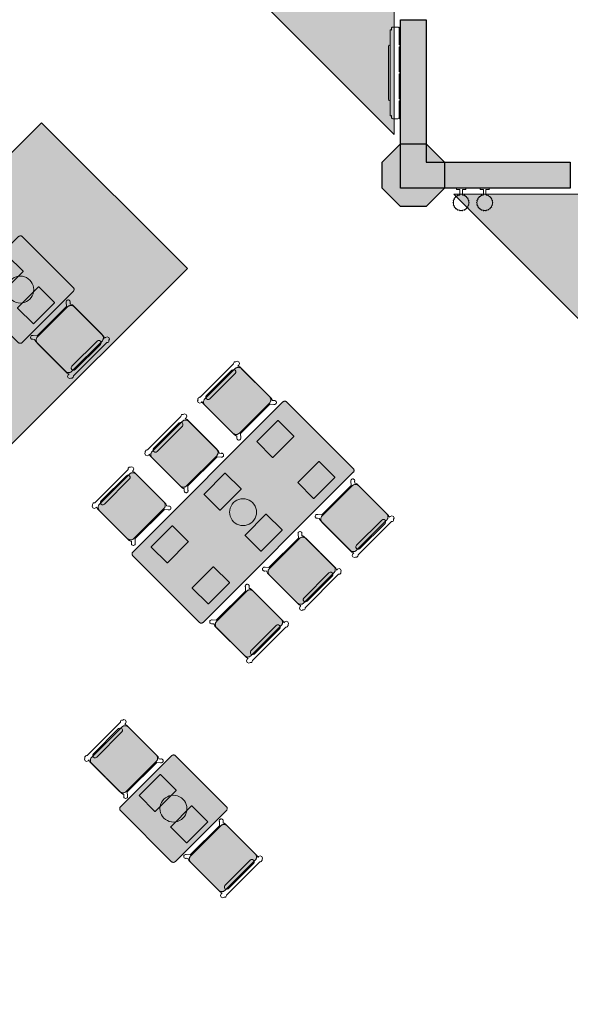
# Model space of a CAD drawing. Extents: x 2172.2 to 2210.6, y 415.3 to 458.1.
# Tile 21 of 27: x 2189.8 to 2195.2, y 437.3 to 446.8. Entities that reach past the tile are written whole.
import ezdxf

# ---------------------------------------------------------------- set-up
doc = ezdxf.new("R2010")
doc.units = 0
for name, color, linetype, lineweight in [('AYAA_M3_CHAIRS', 7, 'CONTINUOUS', 18), ('AYAA_M3_COLUMNS', 8, 'CONTINUOUS', 30), ('AYAA_M3_FINE_DETAIL', 8, 'CONTINUOUS', 9), ('AYAA_M3_FLOOR_DECOR', 32, 'CONTINUOUS', 9), ('AYAA_M3_TABLES', 7, 'CONTINUOUS', 18), ('AYAA_M3_WALL_DECOR', 32, 'CONTINUOUS', 13), ('AYAA_M3_WALL_LIGHTS', 32, 'CONTINUOUS', 13), ('AYAA_M3_WALLS', 7, 'CONTINUOUS', 30)]:
    doc.layers.add(name, color=color, linetype=linetype, lineweight=lineweight)

# ---------------------------------------------------------------- blocks, each defined once
blk = doc.blocks.new('AYAA_M3_ARCHITECTURE')
at = {"layer": 'AYAA_M3_COLUMNS', "true_color": 0xcfdadc}
blk.add_hatch(color=256, dxfattribs=at).paths.add_polyline_path([(3.511421, 11.014322), (3.334645, 11.191097), (3.334678, 11.441131), (3.511421, 11.61787), (3.761419, 11.61787), (3.938195, 11.441095), (3.938195, 11.191097), (3.761419, 11.014322)])
at = {"layer": 'AYAA_M3_WALLS', "true_color": 0xe1e6e6}
blk.add_hatch(color=256, dxfattribs=at).paths.add_polyline_path([(3.51142, 11.191096), (3.51142, 12.816096), (3.76142, 12.816096), (3.76142, 11.441096), (5.149808, 11.441096), (5.149808, 11.191096)])
at = {"layer": 'AYAA_M3_COLUMNS', "linetype": 'CONTINUOUS', "lineweight": -2}
blk.add_lwpolyline([(3.511421, 11.014322), (3.334645, 11.191097), (3.334678, 11.441131), (3.511421, 11.61787), (3.761419, 11.61787), (3.938195, 11.441095), (3.938195, 11.191097), (3.761419, 11.014322)], close=True, dxfattribs=at)
at = {"layer": 'AYAA_M3_WALLS', "linetype": 'CONTINUOUS', "lineweight": -2}
blk.add_lwpolyline([(3.51142, 11.191096), (3.51142, 12.816096), (3.76142, 12.816096), (3.76142, 11.441096), (5.149808, 11.441096), (5.149808, 11.191096)], close=True, dxfattribs=at)
blk = doc.blocks.new('AYAA_M3_MIXED_FLOOR_BAY_01')
at = {"true_color": 0xa16b4f}
for points in [[(0.069483, 11.800905), (-1.602789, 10.128633), (-0.238478, 8.764322), (1.433794, 10.436594), (1.454892, 10.415496), (-0.256306, 8.704298), (-1.662812, 10.110804), (0.048386, 11.822002)], [(-1.494746, 10.160724), (-0.206386, 8.872365), (1.395819, 10.474569), (1.425355, 10.445033), (-0.231346, 8.788331), (-1.578779, 10.135764), (0.077923, 11.792466), (0.107459, 11.762929)]]:
    blk.add_hatch(color=256, dxfattribs=at).paths.add_polyline_path(points)
at = {"true_color": 0x3d3b33}
for points in [[(0.069483, 11.800905), (0.077923, 11.792466), (-1.578779, 10.135764), (-0.231346, 8.788331), (1.425355, 10.445033), (1.433794, 10.436594), (-0.238478, 8.764322), (-1.602789, 10.128633)], [(1.38738, 10.483008), (1.395819, 10.474569), (-0.206386, 8.872365), (-1.494746, 10.160724), (0.107459, 11.762929), (0.115898, 11.75449), (-1.470736, 10.167856), (-0.199255, 8.896374)]]:
    blk.add_hatch(color=256, dxfattribs=at).paths.add_polyline_path(points)
at = {"true_color": 0xa16b4f}
h = blk.add_hatch(color=256, dxfattribs=at)
h.paths.add_polyline_path([(0.115898, 11.75449), (0.180598, 11.68979), (-0.002455, 11.616446), (-0.1435, 11.264425), (0.208521, 11.40547), (0.281865, 11.588523), (0.433769, 11.436619), (0.250716, 11.363275), (0.109671, 11.011254), (0.461692, 11.152299), (0.535036, 11.335352), (0.68694, 11.183448), (0.503887, 11.110103), (0.362842, 10.758083), (0.714863, 10.899128), (0.788207, 11.082181), (0.940111, 10.930277), (0.757058, 10.856932), (0.616014, 10.504912), (0.968034, 10.645956), (1.041379, 10.82901), (1.193283, 10.677105), (1.010229, 10.603761), (0.869185, 10.251741), (1.221205, 10.392785), (1.29455, 10.575838), (1.38738, 10.483008), (-0.199255, 8.896374), (-1.470736, 10.167856)])
h.paths.add_polyline_path([(0.413361, 10.006893), (0.272316, 9.654872), (0.624337, 9.795917), (0.765381, 10.147937)], flags=0)
h.paths.add_polyline_path([(0.371166, 10.049088), (0.51221, 10.401108), (0.16019, 10.260064), (0.019145, 9.908043)], flags=0)
h.paths.add_polyline_path([(-0.234026, 10.161214), (0.117994, 10.302259), (0.259039, 10.65428), (-0.092981, 10.513235)], flags=0)
h.paths.add_polyline_path([(-0.324553, 9.058003), (0.027468, 9.199048), (0.168513, 9.551069), (-0.183508, 9.410024)], flags=0)
h.paths.add_polyline_path([(-0.135177, 10.55543), (0.005868, 10.907451), (-0.346153, 10.766406), (-0.487197, 10.414385)], flags=0)
h.paths.add_polyline_path([(-0.225703, 9.452219), (-0.084658, 9.80424), (-0.436679, 9.663195), (-0.577724, 9.311174)], flags=0)
h.paths.add_polyline_path([(-0.247303, 11.160622), (-0.599324, 11.019577), (-0.740368, 10.667556), (-0.388348, 10.808601)], flags=0)
h.paths.add_polyline_path([(-0.337829, 10.057411), (-0.68985, 9.916366), (-0.830895, 9.564346), (-0.478874, 9.70539)], flags=0)
h.paths.add_polyline_path([(-0.732045, 9.958561), (-0.591001, 10.310582), (-0.943021, 10.169537), (-1.084066, 9.817517)], flags=0)
h.paths.add_polyline_path([(-0.844172, 10.563753), (-1.196192, 10.422708), (-1.337237, 10.070688), (-0.985216, 10.211732)], flags=0)
at = {"true_color": 0xe6decc}
for points in [[(0.224931, 11.645457), (0.041147, 11.572844), (-0.039696, 11.368228), (0.164919, 11.449071), (0.237532, 11.632856), (0.281865, 11.588523), (0.208521, 11.40547), (-0.1435, 11.264425), (-0.002455, 11.616446), (0.180598, 11.68979)], [(0.490703, 11.379685), (0.535036, 11.335352), (0.461692, 11.152299), (0.109671, 11.011254), (0.250716, 11.363275), (0.433769, 11.436619), (0.478102, 11.392286), (0.294318, 11.319673), (0.213475, 11.115057), (0.41809, 11.1959)], [(0.743874, 11.126514), (0.788207, 11.082181), (0.714863, 10.899128), (0.362842, 10.758083), (0.503887, 11.110103), (0.68694, 11.183448), (0.731273, 11.139115), (0.547489, 11.066502), (0.466646, 10.861886), (0.671261, 10.942729)], [(0.757058, 10.856932), (0.940111, 10.930277), (0.984445, 10.885944), (0.80066, 10.813331), (0.719817, 10.608715), (0.924433, 10.689558), (0.997045, 10.873343), (1.041379, 10.82901), (0.968034, 10.645956), (0.616014, 10.504912)], [(1.29455, 10.575838), (1.221205, 10.392785), (0.869185, 10.251741), (1.010229, 10.603761), (1.193283, 10.677105), (1.237616, 10.632772), (1.053831, 10.56016), (0.972988, 10.355544), (1.177604, 10.436387), (1.250217, 10.620172)]]:
    blk.add_hatch(color=256, dxfattribs=at).paths.add_polyline_path(points)
at = {"true_color": 0x757d5e}
for points in [[(0.237532, 11.632856), (0.164919, 11.449071), (-0.039696, 11.368228), (0.041147, 11.572844), (0.224931, 11.645457)], [(0.41809, 11.1959), (0.213475, 11.115057), (0.294318, 11.319673), (0.478102, 11.392286), (0.490703, 11.379685)], [(0.671261, 10.942729), (0.466646, 10.861886), (0.547489, 11.066502), (0.731273, 11.139115), (0.743874, 11.126514)], [(-0.636565, 10.77136), (-0.555722, 10.975975), (-0.351106, 11.056819), (-0.431949, 10.852203)], [(0.997045, 10.873343), (0.924433, 10.689558), (0.719817, 10.608715), (0.80066, 10.813331), (0.984445, 10.885944)], [(-0.178778, 10.599032), (-0.383394, 10.518189), (-0.302551, 10.722804), (-0.097935, 10.803647)], [(1.177604, 10.436387), (0.972988, 10.355544), (1.053831, 10.56016), (1.237616, 10.632772), (1.250217, 10.620172)], [(0.155236, 10.550476), (0.074393, 10.345861), (-0.130223, 10.265017), (-0.04938, 10.469633)], [(-1.152591, 10.379107), (-0.947975, 10.45995), (-1.028818, 10.255334), (-1.233434, 10.174491)], [(0.122948, 10.011846), (0.203791, 10.216462), (0.408407, 10.297305), (0.327564, 10.092689)], [(-0.694804, 10.206779), (-0.775647, 10.002163), (-0.980263, 9.92132), (-0.89942, 10.125936)], [(0.661578, 10.044134), (0.580735, 9.839518), (0.376119, 9.758675), (0.456962, 9.963291)], [(-0.441633, 9.953608), (-0.522476, 9.748992), (-0.727092, 9.668149), (-0.646248, 9.872764)], [(-0.188462, 9.700437), (-0.269305, 9.495821), (-0.473921, 9.414978), (-0.393077, 9.619593)], [(-0.016134, 9.24265), (-0.220749, 9.161807), (-0.139906, 9.366422), (0.064709, 9.447265)]]:
    blk.add_hatch(color=256, dxfattribs=at).paths.add_polyline_path(points)
at = {"true_color": 0xe6decc}
h = blk.add_hatch(color=256, dxfattribs=at)
h.paths.add_polyline_path([(-0.388348, 10.808601), (-0.740368, 10.667556), (-0.599324, 11.019577), (-0.247303, 11.160622)])
h.paths.add_polyline_path([(-0.351106, 11.056819), (-0.555722, 10.975975), (-0.636565, 10.77136), (-0.431949, 10.852203)], flags=0)
h = blk.add_hatch(color=256, dxfattribs=at)
h.paths.add_polyline_path([(-0.346153, 10.766406), (0.005868, 10.907451), (-0.135177, 10.55543), (-0.487197, 10.414385)])
h.paths.add_polyline_path([(-0.383394, 10.518189), (-0.178778, 10.599032), (-0.097935, 10.803647), (-0.302551, 10.722804)], flags=0)
h = blk.add_hatch(color=256, dxfattribs=at)
h.paths.add_polyline_path([(-0.092981, 10.513235), (0.259039, 10.65428), (0.117994, 10.302259), (-0.234026, 10.161214)])
h.paths.add_polyline_path([(0.074393, 10.345861), (0.155236, 10.550476), (-0.04938, 10.469633), (-0.130223, 10.265017)], flags=0)
h = blk.add_hatch(color=256, dxfattribs=at)
h.paths.add_polyline_path([(-0.985216, 10.211732), (-1.337237, 10.070688), (-1.196192, 10.422708), (-0.844172, 10.563753)])
h.paths.add_polyline_path([(-1.233434, 10.174491), (-1.028818, 10.255334), (-0.947975, 10.45995), (-1.152591, 10.379107)], flags=0)
h = blk.add_hatch(color=256, dxfattribs=at)
h.paths.add_polyline_path([(0.51221, 10.401108), (0.371166, 10.049088), (0.019145, 9.908043), (0.16019, 10.260064)])
h.paths.add_polyline_path([(0.327564, 10.092689), (0.408407, 10.297305), (0.203791, 10.216462), (0.122948, 10.011846)], flags=0)
h = blk.add_hatch(color=256, dxfattribs=at)
h.paths.add_polyline_path([(-1.084066, 9.817517), (-0.943021, 10.169537), (-0.591001, 10.310582), (-0.732045, 9.958561)])
h.paths.add_polyline_path([(-0.775647, 10.002163), (-0.694804, 10.206779), (-0.89942, 10.125936), (-0.980263, 9.92132)], flags=0)
h = blk.add_hatch(color=256, dxfattribs=at)
h.paths.add_polyline_path([(0.765381, 10.147937), (0.624337, 9.795917), (0.272316, 9.654872), (0.413361, 10.006893)])
h.paths.add_polyline_path([(0.580735, 9.839518), (0.661578, 10.044134), (0.456962, 9.963291), (0.376119, 9.758675)], flags=0)
h = blk.add_hatch(color=256, dxfattribs=at)
h.paths.add_polyline_path([(-0.337829, 10.057411), (-0.478874, 9.70539), (-0.830895, 9.564346), (-0.68985, 9.916366)])
h.paths.add_polyline_path([(-0.522476, 9.748992), (-0.441633, 9.953608), (-0.646248, 9.872764), (-0.727092, 9.668149)], flags=0)
h = blk.add_hatch(color=256, dxfattribs=at)
h.paths.add_polyline_path([(-0.084658, 9.80424), (-0.225703, 9.452219), (-0.577724, 9.311174), (-0.436679, 9.663195)])
h.paths.add_polyline_path([(-0.188462, 9.700437), (-0.393077, 9.619593), (-0.473921, 9.414978), (-0.269305, 9.495821)], flags=0)
h = blk.add_hatch(color=256, dxfattribs=at)
h.paths.add_polyline_path([(0.027468, 9.199048), (-0.324553, 9.058003), (-0.183508, 9.410024), (0.168513, 9.551069)])
h.paths.add_polyline_path([(0.064709, 9.447265), (-0.139906, 9.366422), (-0.220749, 9.161807), (-0.016134, 9.24265)], flags=0)
at = {"color": 0, "linetype": 'CONTINUOUS', "lineweight": -2}
blk.add_lwpolyline([(0.048386, 11.822002), (1.454892, 10.415496), (-0.256306, 8.704298), (-1.662812, 10.110804)], close=True, dxfattribs=at)
blk = doc.blocks.new('AYAA_M3_MIXED_FLOOR_TRIANGLE_L_1')
at = {"true_color": 0xe6decc}
h = blk.add_hatch(color=256, dxfattribs=at)
h.paths.add_polyline_path([(3.31942, 19.440728), (3.320229, 19.423648), (3.320469, 19.421207), (3.320948, 19.4188), (3.32166, 19.416453), (3.322599, 19.414186), (3.323756, 19.412022), (3.325119, 19.409982), (3.326675, 19.408086), (3.32841, 19.406351), (3.330306, 19.404795), (3.332346, 19.403432), (3.33451, 19.402275), (3.336777, 19.401336), (3.339124, 19.400624), (3.341531, 19.400145), (3.343972, 19.399905), (3.361052, 19.399096), (3.45142, 19.399096), (3.45142, 11.707015), (-4.372661, 19.531096), (3.31942, 19.531096)])
h.paths.add_polyline_path([(3.273101, 19.404286), (3.271909, 19.409046), (3.27143, 19.411452), (3.27071, 19.416306), (3.270289, 19.421195), (3.26951, 19.437048), (3.26942, 19.440728), (3.26942, 19.481096), (-4.251951, 19.481096), (3.40142, 11.827725), (3.40142, 19.349096), (3.359825, 19.349111), (3.341519, 19.349965), (3.339071, 19.350146), (3.33663, 19.350386), (3.331776, 19.351106), (3.32937, 19.351585), (3.32461, 19.352777), (3.322262, 19.353489), (3.317642, 19.355142), (3.315376, 19.356081), (3.31094, 19.358179), (3.308776, 19.359336), (3.304568, 19.361858), (3.302528, 19.363221), (3.298587, 19.366144), (3.29669, 19.367701), (3.293054, 19.370996), (3.29132, 19.37273), (3.288025, 19.376366), (3.286468, 19.378263), (3.283545, 19.382204), (3.282182, 19.384244), (3.27966, 19.388452), (3.278503, 19.390616), (3.276405, 19.395052), (3.275466, 19.397318), (3.273813, 19.401938)], flags=0)
at = {"true_color": 0x757d5e}
h = blk.add_hatch(color=256, dxfattribs=at)
h.paths.add_polyline_path([(3.26942, 19.481096), (3.269465, 19.438274), (3.270289, 19.421195), (3.27047, 19.418747), (3.27071, 19.416306), (3.27143, 19.411452), (3.271909, 19.409046), (3.273101, 19.404286), (3.273813, 19.401938), (3.275466, 19.397318), (3.276405, 19.395052), (3.278503, 19.390616), (3.27966, 19.388452), (3.282182, 19.384244), (3.283545, 19.382204), (3.286468, 19.378263), (3.288025, 19.376366), (3.29132, 19.37273), (3.293054, 19.370996), (3.29669, 19.367701), (3.298587, 19.366144), (3.302528, 19.363221), (3.304568, 19.361858), (3.308776, 19.359336), (3.31094, 19.358179), (3.315376, 19.356081), (3.317642, 19.355142), (3.322262, 19.353489), (3.32461, 19.352777), (3.32937, 19.351585), (3.331776, 19.351106), (3.33663, 19.350386), (3.339071, 19.350146), (3.341519, 19.349965), (3.358598, 19.349141), (3.40142, 19.349096), (3.40142, 11.827725), (-4.251951, 19.481096)])
h.paths.add_polyline_path([(3.247636, 19.374117), (3.244069, 19.381658), (3.24313, 19.383924), (3.24032, 19.391778), (3.239608, 19.394126), (3.237581, 19.402218), (3.237103, 19.404624), (3.235879, 19.412875), (3.235331, 19.419477), (3.234476, 19.437415), (3.23442, 19.446096), (-4.167453, 19.446096), (3.36642, 11.912223), (3.36642, 19.314096), (3.357739, 19.314152), (3.339801, 19.315007), (3.333199, 19.315555), (3.324948, 19.316779), (3.322542, 19.317257), (3.31445, 19.319284), (3.312102, 19.319996), (3.304248, 19.322806), (3.301982, 19.323745), (3.294441, 19.327312), (3.292278, 19.328468), (3.285123, 19.332757), (3.283083, 19.33412), (3.276383, 19.339089), (3.274486, 19.340645), (3.268306, 19.346247), (3.266571, 19.347982), (3.260969, 19.354162), (3.259413, 19.356059), (3.254444, 19.362759), (3.253081, 19.364799), (3.248792, 19.371954)], flags=0)
at = {"true_color": 0xe6decc}
blk.add_hatch(color=256, dxfattribs=at).paths.add_polyline_path([(3.260969, 19.354162), (3.266571, 19.347982), (3.268306, 19.346247), (3.274486, 19.340645), (3.276383, 19.339089), (3.283083, 19.33412), (3.285123, 19.332757), (3.292278, 19.328468), (3.294441, 19.327312), (3.301982, 19.323745), (3.304248, 19.322806), (3.312102, 19.319996), (3.31445, 19.319284), (3.322542, 19.317257), (3.324948, 19.316779), (3.333199, 19.315555), (3.339801, 19.315007), (3.355654, 19.314228), (3.361052, 19.314096), (3.36642, 19.314096), (3.36642, 11.912223), (-4.167453, 19.446096), (3.23442, 19.446096), (3.23442, 19.440728), (3.234552, 19.43533), (3.235331, 19.419477), (3.235879, 19.412875), (3.237103, 19.404624), (3.237581, 19.402218), (3.239608, 19.394126), (3.24032, 19.391778), (3.24313, 19.383924), (3.244069, 19.381658), (3.247636, 19.374117), (3.248792, 19.371954), (3.253081, 19.364799), (3.254444, 19.362759), (3.259413, 19.356059)])
at = {"color": 0, "linetype": 'CONTINUOUS', "lineweight": -2}
blk.add_lwpolyline([(3.325119, 19.409982), (3.326675, 19.408086), (3.32841, 19.406351), (3.330306, 19.404795), (3.332346, 19.403432), (3.33451, 19.402275), (3.336777, 19.401336), (3.339124, 19.400624), (3.341531, 19.400145), (3.343972, 19.399905), (3.361052, 19.399096), (3.45142, 19.399096), (3.45142, 11.707015), (-4.372661, 19.531096), (3.31942, 19.531096), (3.31945, 19.439501), (3.320229, 19.423648), (3.320469, 19.421207), (3.320948, 19.4188), (3.32166, 19.416453), (3.322599, 19.414186), (3.323756, 19.412022)], close=True, dxfattribs=at)
blk = doc.blocks.new('AYAA_M3_MIXED_FLOOR_TRIANGLE_L_2')
at = {"true_color": 0xe6decc}
h = blk.add_hatch(color=256, dxfattribs=at)
h.paths.add_polyline_path([(10.21142, 8.066096), (10.21142, 6.166096), (11.85142, 6.166096), (11.85142, 3.307015), (4.027339, 11.131096), (11.71942, 11.131096), (11.71942, 11.040728), (11.720229, 11.023648), (11.720469, 11.021207), (11.720948, 11.0188), (11.72166, 11.016453), (11.722599, 11.014186), (11.723756, 11.012022), (11.725119, 11.009982), (11.726675, 11.008086), (11.72841, 11.006351), (11.730306, 11.004795), (11.732346, 11.003432), (11.73451, 11.002275), (11.736777, 11.001336), (11.739124, 11.000624), (11.741531, 11.000145), (11.743972, 10.999905), (11.761052, 10.999096), (11.85142, 10.999096), (11.85142, 8.066096)])
h.paths.add_polyline_path([(10.162381, 8.075851), (10.163573, 8.08061), (10.165226, 8.08523), (10.167324, 8.089666), (10.169847, 8.093875), (10.172769, 8.097816), (10.176065, 8.101451), (10.1797, 8.104747), (10.183641, 8.107669), (10.18785, 8.110192), (10.192286, 8.11229), (10.196906, 8.113943), (10.201665, 8.115135), (10.206519, 8.115855), (10.21142, 8.116096), (11.80142, 8.116096), (11.80142, 10.949096), (11.758598, 10.949141), (11.741519, 10.949965), (11.739071, 10.950146), (11.73663, 10.950386), (11.731776, 10.951106), (11.72937, 10.951585), (11.72461, 10.952777), (11.722262, 10.953489), (11.717642, 10.955142), (11.715376, 10.956081), (11.71094, 10.958179), (11.708776, 10.959336), (11.704568, 10.961858), (11.702528, 10.963221), (11.698587, 10.966144), (11.69669, 10.967701), (11.693054, 10.970996), (11.69132, 10.97273), (11.688025, 10.976366), (11.686468, 10.978263), (11.683545, 10.982204), (11.682182, 10.984244), (11.67966, 10.988452), (11.678503, 10.990616), (11.676405, 10.995052), (11.675466, 10.997318), (11.673813, 11.001938), (11.673101, 11.004286), (11.671909, 11.009046), (11.67143, 11.011452), (11.67071, 11.016306), (11.67047, 11.018747), (11.670289, 11.021195), (11.669465, 11.038274), (11.66942, 11.081096), (4.148049, 11.081096), (11.80142, 3.427725), (11.80142, 6.116096), (10.21142, 6.116096), (10.206519, 6.116337), (10.201665, 6.117057), (10.196906, 6.118249), (10.192286, 6.119902), (10.18785, 6.122), (10.183641, 6.124523), (10.1797, 6.127445), (10.176065, 6.130741), (10.172769, 6.134376), (10.169847, 6.138317), (10.167324, 6.142526), (10.165226, 6.146962), (10.163573, 6.151582), (10.162381, 6.156341), (10.161661, 6.161195), (10.16142, 6.166096), (10.16142, 8.066096), (10.161661, 8.070997)], flags=0)
at = {"true_color": 0x757d5e}
h = blk.add_hatch(color=256, dxfattribs=at)
h.paths.add_polyline_path([(10.206519, 8.115855), (10.201665, 8.115135), (10.196906, 8.113943), (10.192286, 8.11229), (10.18785, 8.110192), (10.183641, 8.107669), (10.1797, 8.104747), (10.176065, 8.101451), (10.172769, 8.097816), (10.169847, 8.093875), (10.167324, 8.089666), (10.165226, 8.08523), (10.163573, 8.08061), (10.162381, 8.075851), (10.161661, 8.070997), (10.16142, 8.066096), (10.16142, 6.166096), (10.161661, 6.161195), (10.162381, 6.156341), (10.163573, 6.151582), (10.165226, 6.146962), (10.167324, 6.142526), (10.169847, 6.138317), (10.172769, 6.134376), (10.176065, 6.130741), (10.1797, 6.127445), (10.183641, 6.124523), (10.18785, 6.122), (10.192286, 6.119902), (10.196906, 6.118249), (10.201665, 6.117057), (10.206519, 6.116337), (10.21142, 6.116096), (11.80142, 6.116096), (11.80142, 3.427725), (4.148049, 11.081096), (11.66942, 11.081096), (11.669465, 11.038274), (11.670289, 11.021195), (11.67047, 11.018747), (11.67071, 11.016306), (11.67143, 11.011452), (11.671909, 11.009046), (11.673101, 11.004286), (11.673813, 11.001938), (11.675466, 10.997318), (11.676405, 10.995052), (11.678503, 10.990616), (11.67966, 10.988452), (11.682182, 10.984244), (11.683545, 10.982204), (11.686468, 10.978263), (11.688025, 10.976366), (11.69132, 10.97273), (11.693054, 10.970996), (11.69669, 10.967701), (11.698587, 10.966144), (11.702528, 10.963221), (11.704568, 10.961858), (11.708776, 10.959336), (11.71094, 10.958179), (11.715376, 10.956081), (11.717642, 10.955142), (11.722262, 10.953489), (11.72461, 10.952777), (11.72937, 10.951585), (11.731776, 10.951106), (11.73663, 10.950386), (11.739071, 10.950146), (11.741519, 10.949965), (11.758598, 10.949141), (11.80142, 10.949096), (11.80142, 8.116096), (10.21142, 8.116096)])
h.paths.add_polyline_path([(10.12642, 8.066096), (10.126829, 8.074427), (10.128053, 8.082679), (10.13008, 8.09077), (10.13289, 8.098624), (10.136457, 8.106165), (10.140745, 8.113319), (10.145714, 8.120019), (10.151316, 8.1262), (10.157497, 8.131802), (10.164197, 8.136771), (10.171351, 8.141059), (10.178892, 8.144626), (10.186746, 8.147436), (10.194837, 8.149463), (10.203089, 8.150687), (10.21142, 8.151096), (11.76642, 8.151096), (11.76642, 10.914096), (11.761052, 10.914096), (11.755654, 10.914228), (11.739801, 10.915007), (11.733199, 10.915555), (11.724948, 10.916779), (11.722542, 10.917257), (11.71445, 10.919284), (11.712102, 10.919996), (11.704248, 10.922806), (11.701982, 10.923745), (11.694441, 10.927312), (11.692278, 10.928468), (11.685123, 10.932757), (11.683083, 10.93412), (11.676383, 10.939089), (11.674486, 10.940645), (11.668306, 10.946247), (11.666571, 10.947982), (11.660969, 10.954162), (11.659413, 10.956059), (11.654444, 10.962759), (11.653081, 10.964799), (11.648792, 10.971954), (11.647636, 10.974117), (11.644069, 10.981658), (11.64313, 10.983924), (11.64032, 10.991778), (11.639608, 10.994126), (11.637581, 11.002218), (11.637103, 11.004624), (11.635879, 11.012875), (11.635331, 11.019477), (11.634552, 11.03533), (11.63442, 11.040728), (11.63442, 11.046096), (4.232547, 11.046096), (11.76642, 3.512223), (11.76642, 6.081096), (10.21142, 6.081096), (10.203089, 6.081505), (10.194837, 6.082729), (10.186746, 6.084756), (10.178892, 6.087566), (10.171351, 6.091133), (10.164197, 6.095421), (10.157497, 6.10039), (10.151316, 6.105992), (10.145714, 6.112173), (10.140745, 6.118873), (10.136457, 6.126027), (10.13289, 6.133568), (10.13008, 6.141422), (10.128053, 6.149513), (10.126829, 6.157765), (10.12642, 6.166096)], flags=0)
at = {"true_color": 0xe6decc}
blk.add_hatch(color=256, dxfattribs=at).paths.add_polyline_path([(10.145714, 6.112173), (10.151316, 6.105992), (10.157497, 6.10039), (10.164197, 6.095421), (10.171351, 6.091133), (10.178892, 6.087566), (10.186746, 6.084756), (10.194837, 6.082729), (10.203089, 6.081505), (10.21142, 6.081096), (11.76642, 6.081096), (11.76642, 3.512223), (4.232547, 11.046096), (11.63442, 11.046096), (11.63442, 11.040728), (11.634552, 11.03533), (11.635331, 11.019477), (11.635879, 11.012875), (11.637103, 11.004624), (11.637581, 11.002218), (11.639608, 10.994126), (11.64032, 10.991778), (11.64313, 10.983924), (11.644069, 10.981658), (11.647636, 10.974117), (11.648792, 10.971954), (11.653081, 10.964799), (11.654444, 10.962759), (11.659413, 10.956059), (11.660969, 10.954162), (11.666571, 10.947982), (11.668306, 10.946247), (11.674486, 10.940645), (11.676383, 10.939089), (11.683083, 10.93412), (11.685123, 10.932757), (11.692278, 10.928468), (11.694441, 10.927312), (11.701982, 10.923745), (11.704248, 10.922806), (11.712102, 10.919996), (11.71445, 10.919284), (11.722542, 10.917257), (11.724948, 10.916779), (11.733199, 10.915555), (11.739801, 10.915007), (11.755654, 10.914228), (11.761052, 10.914096), (11.76642, 10.914096), (11.76642, 8.151096), (10.21142, 8.151096), (10.203089, 8.150687), (10.194837, 8.149463), (10.186746, 8.147436), (10.178892, 8.144626), (10.171351, 8.141059), (10.164197, 8.136771), (10.157497, 8.131802), (10.151316, 8.1262), (10.145714, 8.120019), (10.140745, 8.113319), (10.136457, 8.106165), (10.13289, 8.098624), (10.13008, 8.09077), (10.128053, 8.082679), (10.126829, 8.074427), (10.12642, 8.066096), (10.12642, 6.166096), (10.126829, 6.157765), (10.128053, 6.149513), (10.13008, 6.141422), (10.13289, 6.133568), (10.136457, 6.126027), (10.140745, 6.118873)])
at = {"color": 0, "linetype": 'CONTINUOUS', "lineweight": -2}
blk.add_lwpolyline([(11.71942, 11.131096), (11.71942, 11.040728), (11.720229, 11.023648), (11.720469, 11.021207), (11.720948, 11.0188), (11.72166, 11.016453), (11.722599, 11.014186), (11.723756, 11.012022), (11.725119, 11.009982), (11.726675, 11.008086), (11.72841, 11.006351), (11.730306, 11.004795), (11.732346, 11.003432), (11.73451, 11.002275), (11.736777, 11.001336), (11.739124, 11.000624), (11.741531, 11.000145), (11.743972, 10.999905), (11.761052, 10.999096), (11.85142, 10.999096), (11.85142, 8.066096), (10.21142, 8.066096), (10.21142, 6.166096), (11.85142, 6.166096), (11.85142, 3.307015), (4.027339, 11.131096)], close=True, dxfattribs=at)
blk = doc.blocks.new('AYAA_M3_UNIQUE_WALL_COMPOSITION_07')
at = {"color": 0, "linetype": 'CONTINUOUS', "lineweight": -2}
for points in [[(-0.41515, -0.086), (-0.41515, -0.084), (-0.414482, -0.081503), (-0.412647, -0.079668), (-0.412019, -0.0795), (-0.42865, -0.0795), (-0.435641, -0.07763), (-0.44078, -0.072491), (-0.44265, -0.0655), (-0.44265, -0.0185), (-0.44078, -0.011509), (-0.435641, -0.00637), (-0.42865, -0.0045), (-0.27105, -0.0045), (-0.27105, -0.003), (-0.44265, -0.003), (-0.44265, 0.008), (0.44265, 0.008), (0.44265, -0.003), (0.27105, -0.003), (0.27105, -0.0045), (0.42865, -0.0045), (0.435641, -0.00637), (0.44078, -0.011509), (0.44265, -0.0185), (0.44265, -0.0655), (0.44078, -0.072491), (0.435641, -0.07763), (0.42865, -0.0795), (0.412019, -0.0795), (0.412647, -0.079668), (0.414482, -0.081503), (0.41515, -0.084), (0.41515, -0.086), (0.414482, -0.088497), (0.412647, -0.090332), (0.41015, -0.091), (-0.41015, -0.091), (-0.412647, -0.090332), (-0.414482, -0.088497)], [(-0.258508, -0.092), (0.258508, -0.092), (0.26416, -0.094343), (0.266501, -0.1), (0.26416, -0.105657), (0.258508, -0.108), (-0.258508, -0.108), (-0.264164, -0.105657), (-0.266508, -0.1), (-0.264164, -0.094343)], [(-0.01, -0.003), (-0.25105, -0.003), (-0.25105, -0.0045), (-0.01, -0.0045)], [(0.25105, -0.003), (0.01, -0.003), (0.01, -0.0045), (0.25105, -0.0045)]]:
    blk.add_lwpolyline(points, close=True, dxfattribs=at)
blk = doc.blocks.new('AYAA_M3_SCONCE')
at = {"color": 0, "linetype": 'CONTINUOUS', "lineweight": -2}
blk.add_lwpolyline([(-0.066057, -0.178967), (-0.064423, -0.178291), (-0.064952, -0.1775), (-0.069291, -0.168701), (-0.071015, -0.163622), (-0.072921, -0.164412), (-0.075043, -0.163533), (-0.075921, -0.161412), (-0.075043, -0.15929), (-0.072921, -0.158412), (-0.072618, -0.158538), (-0.074358, -0.149789), (-0.074835, -0.142517), (-0.076, -0.143), (-0.078121, -0.142121), (-0.079, -0.14), (-0.078121, -0.137879), (-0.076, -0.137), (-0.074835, -0.137483), (-0.074358, -0.130211), (-0.072618, -0.121462), (-0.072921, -0.121588), (-0.075043, -0.12071), (-0.075921, -0.118588), (-0.075043, -0.116467), (-0.072921, -0.115588), (-0.071015, -0.116378), (-0.069291, -0.111299), (-0.064952, -0.1025), (-0.064423, -0.101709), (-0.066057, -0.101033), (-0.066935, -0.098911), (-0.066057, -0.09679), (-0.063935, -0.095911), (-0.061814, -0.09679), (-0.061555, -0.097416), (-0.059501, -0.094343), (-0.053033, -0.086967), (-0.050898, -0.085095), (-0.051891, -0.084684), (-0.052769, -0.082563), (-0.051891, -0.080442), (-0.049769, -0.079563), (-0.047648, -0.080442), (-0.0471, -0.081764), (-0.045657, -0.080499), (-0.0375, -0.075048), (-0.033493, -0.073072), (-0.033693, -0.072989), (-0.034572, -0.070868), (-0.033693, -0.068747), (-0.031572, -0.067868), (-0.02945, -0.068747), (-0.028646, -0.07069), (-0.019411, -0.067556), (-0.013177, -0.066316), (-0.013816, -0.064774), (-0.012937, -0.062652), (-0.012, -0.062264), (-0.012, -0.014), (-0.037, -0.014), (-0.040995, -0.012931), (-0.043931, -0.009995), (-0.045, -0.006), (-0.043931, -0.002005), (-0.040995, 0.000931), (-0.037, 0.002), (0.037, 0.002), (0.040995, 0.000931), (0.043931, -0.002005), (0.045, -0.006), (0.043931, -0.009995), (0.040995, -0.012931), (0.037, -0.014), (0.012, -0.014), (0.012, -0.062264), (0.012937, -0.062652), (0.013816, -0.064774), (0.013177, -0.066316), (0.019411, -0.067556), (0.028646, -0.07069), (0.02945, -0.068747), (0.031572, -0.067868), (0.033693, -0.068747), (0.034572, -0.070868), (0.033693, -0.072989), (0.033493, -0.073072), (0.0375, -0.075048), (0.045657, -0.080499), (0.0471, -0.081764), (0.047648, -0.080442), (0.049769, -0.079563), (0.051891, -0.080442), (0.052769, -0.082563), (0.051891, -0.084684), (0.050898, -0.085095), (0.053033, -0.086967), (0.059501, -0.094343), (0.061555, -0.097416), (0.061814, -0.09679), (0.063935, -0.095911), (0.066057, -0.09679), (0.066935, -0.098911), (0.066057, -0.101033), (0.064423, -0.101709), (0.064952, -0.1025), (0.069291, -0.111299), (0.071015, -0.116378), (0.072921, -0.115588), (0.075043, -0.116467), (0.075921, -0.118588), (0.075043, -0.12071), (0.072921, -0.121588), (0.072618, -0.121462), (0.074358, -0.130211), (0.074835, -0.137483), (0.076, -0.137), (0.078121, -0.137879), (0.079, -0.14), (0.078121, -0.142121), (0.076, -0.143), (0.074835, -0.142517), (0.074358, -0.149789), (0.072618, -0.158538), (0.072921, -0.158412), (0.075043, -0.15929), (0.075921, -0.161412), (0.075043, -0.163533), (0.072921, -0.164412), (0.071015, -0.163622), (0.069291, -0.168701), (0.064952, -0.1775), (0.064423, -0.178291), (0.066057, -0.178967), (0.066935, -0.181089), (0.066057, -0.18321), (0.063935, -0.184089), (0.061814, -0.18321), (0.061555, -0.182584), (0.059501, -0.185657), (0.053033, -0.193033), (0.050898, -0.194905), (0.051891, -0.195316), (0.052769, -0.197437), (0.051891, -0.199558), (0.049769, -0.200437), (0.047648, -0.199558), (0.0471, -0.198236), (0.045657, -0.199501), (0.0375, -0.204952), (0.033493, -0.206928), (0.033693, -0.207011), (0.034572, -0.209132), (0.033693, -0.211253), (0.031572, -0.212132), (0.02945, -0.211253), (0.028646, -0.20931), (0.019411, -0.212444), (0.013177, -0.213684), (0.013816, -0.215226), (0.012937, -0.217348), (0.010816, -0.218226), (0.008695, -0.217348), (0.007816, -0.215226), (0.008131, -0.214467), (0, -0.215), (-0.008131, -0.214467), (-0.007816, -0.215226), (-0.008695, -0.217348), (-0.010816, -0.218226), (-0.012937, -0.217348), (-0.013816, -0.215226), (-0.013177, -0.213684), (-0.019411, -0.212444), (-0.028646, -0.20931), (-0.02945, -0.211253), (-0.031572, -0.212132), (-0.033693, -0.211253), (-0.034572, -0.209132), (-0.033693, -0.207011), (-0.033493, -0.206928), (-0.0375, -0.204952), (-0.045657, -0.199501), (-0.0471, -0.198236), (-0.047648, -0.199558), (-0.049769, -0.200437), (-0.051891, -0.199558), (-0.052769, -0.197437), (-0.051891, -0.195316), (-0.050898, -0.194905), (-0.053033, -0.193033), (-0.059501, -0.185657), (-0.061555, -0.182584), (-0.061814, -0.18321), (-0.063935, -0.184089), (-0.066057, -0.18321), (-0.066935, -0.181089)], close=True, dxfattribs=at)
blk = doc.blocks.new('AYAA_M3_DINING_TWO_SQUARE')
at = {"true_color": 0xf9f9f5}
blk.add_hatch(color=256, dxfattribs=at).paths.add_polyline_path([(-0.365847, -0.367678), (-0.369032, -0.364695), (-0.371594, -0.36135), (-0.373471, -0.357725), (-0.374615, -0.353911), (-0.375, -0.35), (-0.375, 0.35), (-0.374615, 0.353911), (-0.373471, 0.357725), (-0.371594, 0.36135), (-0.369032, 0.364695), (-0.365847, 0.367678), (-0.362118, 0.370225), (-0.357937, 0.372275), (-0.353407, 0.373776), (-0.348639, 0.374692), (-0.34375, 0.375), (0.34375, 0.375), (0.348639, 0.374692), (0.353407, 0.373776), (0.357937, 0.372275), (0.362118, 0.370225), (0.365847, 0.367678), (0.369032, 0.364695), (0.371594, 0.36135), (0.373471, 0.357725), (0.374615, 0.353911), (0.375, 0.35), (0.375, -0.35), (0.374615, -0.353911), (0.373471, -0.357725), (0.371594, -0.36135), (0.369032, -0.364695), (0.365847, -0.367678), (0.362118, -0.370225), (0.357937, -0.372275), (0.353407, -0.373776), (0.348639, -0.374692), (0.34375, -0.375), (-0.34375, -0.375), (-0.348639, -0.374692), (-0.353407, -0.373776), (-0.357937, -0.372275), (-0.362118, -0.370225)])
at = {"color": 0, "linetype": 'CONTINUOUS', "lineweight": -2}
blk.add_lwpolyline([(-0.374615, 0.353911), (-0.373471, 0.357725), (-0.371594, 0.36135), (-0.369032, 0.364695), (-0.365847, 0.367678), (-0.362118, 0.370225), (-0.357937, 0.372275), (-0.353407, 0.373776), (-0.348639, 0.374692), (-0.34375, 0.375), (0.34375, 0.375), (0.348639, 0.374692), (0.353407, 0.373776), (0.357937, 0.372275), (0.362118, 0.370225), (0.365847, 0.367678), (0.369032, 0.364695), (0.371594, 0.36135), (0.373471, 0.357725), (0.374615, 0.353911), (0.375, 0.35), (0.375, -0.35), (0.374615, -0.353911), (0.373471, -0.357725), (0.371594, -0.36135), (0.369032, -0.364695), (0.365847, -0.367678), (0.362118, -0.370225), (0.357937, -0.372275), (0.353407, -0.373776), (0.348639, -0.374692), (0.34375, -0.375), (-0.34375, -0.375), (-0.348639, -0.374692), (-0.353407, -0.373776), (-0.357937, -0.372275), (-0.362118, -0.370225), (-0.365847, -0.367678), (-0.369032, -0.364695), (-0.371594, -0.36135), (-0.373471, -0.357725), (-0.374615, -0.353911), (-0.375, -0.35), (-0.375, 0.35)], close=True, dxfattribs=at)
at = {"layer": 'AYAA_M3_FINE_DETAIL', "linetype": 'CONTINUOUS', "lineweight": -2}
for points in [[(-0.144733, 0.106001), (-0.145, 0.107), (-0.145, 0.323), (-0.144733, 0.323999), (-0.143999, 0.324733), (-0.143, 0.325), (0.143, 0.325), (0.143999, 0.324733), (0.144733, 0.323999), (0.145, 0.323), (0.145, 0.107), (0.144733, 0.106001), (0.143999, 0.105267), (0.143, 0.105), (-0.143, 0.105), (-0.143999, 0.105267)], [(-0.123637, 0.040172), (-0.115831, 0.059019), (-0.105172, 0.076412), (-0.091924, 0.091924), (-0.076412, 0.105172), (-0.059019, 0.115831), (-0.040172, 0.123637), (-0.020336, 0.128399), (0, 0.13), (0.020336, 0.128399), (0.040172, 0.123637), (0.059019, 0.115831), (0.076412, 0.105172), (0.091924, 0.091924), (0.105172, 0.076412), (0.115831, 0.059019), (0.123637, 0.040172), (0.128399, 0.020336), (0.13, 0), (0.128399, -0.020336), (0.123637, -0.040172), (0.115831, -0.059019), (0.105172, -0.076412), (0.091924, -0.091924), (0.076412, -0.105172), (0.059019, -0.115831), (0.040172, -0.123637), (0.020336, -0.128399), (0, -0.13), (-0.020336, -0.128399), (-0.040172, -0.123637), (-0.059019, -0.115831), (-0.076412, -0.105172), (-0.091924, -0.091924), (-0.105172, -0.076412), (-0.115831, -0.059019), (-0.123637, -0.040172), (-0.128399, -0.020336), (-0.13, 0), (-0.128399, 0.020336)], [(-0.144733, -0.106001), (-0.143999, -0.105267), (-0.143, -0.105), (0.143, -0.105), (0.143999, -0.105267), (0.144733, -0.106001), (0.145, -0.107), (0.145, -0.323), (0.144733, -0.323999), (0.143999, -0.324733), (0.143, -0.325), (-0.143, -0.325), (-0.143999, -0.324733), (-0.144733, -0.323999), (-0.145, -0.323), (-0.145, -0.107)]]:
    blk.add_lwpolyline(points, close=True, dxfattribs=at)
blk = doc.blocks.new('AYAA_M3_CHAIR_OLIVE')
at = {"true_color": 0x729160}
blk.add_hatch(color=256, dxfattribs=at).paths.add_polyline_path([(-0.247475, -0.204863), (-0.248872, -0.200013), (-0.249717, -0.195038), (-0.25, -0.19), (-0.25, 0.19), (-0.249717, 0.195038), (-0.248872, 0.200013), (-0.247475, 0.204863), (-0.245544, 0.209525), (-0.243103, 0.213941), (-0.240182, 0.218057), (-0.23682, 0.22182), (-0.233057, 0.225182), (-0.228941, 0.228103), (-0.224525, 0.230544), (-0.219863, 0.232475), (-0.215013, 0.233872), (-0.210038, 0.234717), (-0.205, 0.235), (0.205, 0.235), (0.210038, 0.234717), (0.215013, 0.233872), (0.219863, 0.232475), (0.224525, 0.230544), (0.228941, 0.228103), (0.233057, 0.225182), (0.23682, 0.22182), (0.240182, 0.218057), (0.243103, 0.213941), (0.245544, 0.209525), (0.247475, 0.204863), (0.248872, 0.200013), (0.249717, 0.195038), (0.25, 0.19), (0.25, -0.19), (0.249717, -0.195038), (0.248872, -0.200013), (0.247475, -0.204863), (0.245544, -0.209525), (0.243103, -0.213941), (0.240182, -0.218057), (0.23682, -0.22182), (0.233057, -0.225182), (0.228941, -0.228103), (0.224525, -0.230544), (0.219863, -0.232475), (0.215013, -0.233872), (0.210038, -0.234717), (0.205, -0.235), (-0.205, -0.235), (-0.210038, -0.234717), (-0.215013, -0.233872), (-0.219863, -0.232475), (-0.224525, -0.230544), (-0.228941, -0.228103), (-0.233057, -0.225182), (-0.23682, -0.22182), (-0.240182, -0.218057), (-0.243103, -0.213941), (-0.245544, -0.209525)])
at = {"color": 0, "linetype": 'CONTINUOUS', "lineweight": -2}
for points in [[(-0.255, -0.233), (-0.242972, -0.233), (-0.245992, -0.22998), (-0.25, -0.215), (-0.25, 0.215), (-0.245992, 0.22998), (-0.240149, 0.235823), (-0.252556, 0.249383), (-0.254118, 0.250179), (-0.258321, 0.254382), (-0.26102, 0.259679), (-0.26195, 0.26555), (-0.26102, 0.271421), (-0.258321, 0.276718), (-0.254118, 0.280921), (-0.248821, 0.28362), (-0.24295, 0.28455), (-0.237079, 0.28362), (-0.231782, 0.280921), (-0.227579, 0.276718), (-0.22608, 0.273776), (-0.20172, 0.24715), (-0.200943, 0.245), (0.200943, 0.245), (0.20172, 0.24715), (0.22608, 0.273776), (0.227579, 0.276718), (0.231782, 0.280921), (0.237079, 0.28362), (0.24295, 0.28455), (0.248821, 0.28362), (0.254118, 0.280921), (0.258321, 0.276718), (0.26102, 0.271421), (0.26195, 0.26555), (0.26102, 0.259679), (0.258321, 0.254382), (0.254118, 0.250179), (0.252556, 0.249383), (0.240149, 0.235823), (0.245992, 0.22998), (0.25, 0.215), (0.25, -0.215), (0.245992, -0.22998), (0.242972, -0.233), (0.255, -0.233), (0.270556, -0.239444), (0.277, -0.255), (0.270556, -0.270556), (0.259027, -0.275332), (0.258321, -0.276718), (0.254118, -0.280921), (0.248821, -0.28362), (0.24295, -0.28455), (0.237079, -0.28362), (0.231782, -0.280921), (0.227861, -0.277), (-0.227861, -0.277), (-0.231782, -0.280921), (-0.237079, -0.28362), (-0.24295, -0.28455), (-0.248821, -0.28362), (-0.254118, -0.280921), (-0.258321, -0.276718), (-0.259027, -0.275332), (-0.270556, -0.270556), (-0.277, -0.255), (-0.270556, -0.239444)], [(-0.247475, -0.204863), (-0.248872, -0.200013), (-0.249717, -0.195038), (-0.25, -0.19), (-0.25, 0.19), (-0.249717, 0.195038), (-0.248872, 0.200013), (-0.247475, 0.204863), (-0.245544, 0.209525), (-0.243103, 0.213941), (-0.240182, 0.218057), (-0.23682, 0.22182), (-0.233057, 0.225182), (-0.228941, 0.228103), (-0.224525, 0.230544), (-0.219863, 0.232475), (-0.215013, 0.233872), (-0.210038, 0.234717), (-0.205, 0.235), (0.205, 0.235), (0.210038, 0.234717), (0.215013, 0.233872), (0.219863, 0.232475), (0.224525, 0.230544), (0.228941, 0.228103), (0.233057, 0.225182), (0.23682, 0.22182), (0.240182, 0.218057), (0.243103, 0.213941), (0.245544, 0.209525), (0.247475, 0.204863), (0.248872, 0.200013), (0.249717, 0.195038), (0.25, 0.19), (0.25, -0.19), (0.249717, -0.195038), (0.248872, -0.200013), (0.247475, -0.204863), (0.245544, -0.209525), (0.243103, -0.213941), (0.240182, -0.218057), (0.23682, -0.22182), (0.233057, -0.225182), (0.228941, -0.228103), (0.224525, -0.230544), (0.219863, -0.232475), (0.215013, -0.233872), (0.210038, -0.234717), (0.205, -0.235), (-0.205, -0.235), (-0.210038, -0.234717), (-0.215013, -0.233872), (-0.219863, -0.232475), (-0.224525, -0.230544), (-0.228941, -0.228103), (-0.233057, -0.225182), (-0.23682, -0.22182), (-0.240182, -0.218057), (-0.243103, -0.213941), (-0.245544, -0.209525)], [(-0.183735, -0.203506), (-0.1725, -0.2005), (0.1725, -0.2005), (0.183735, -0.203506), (0.191994, -0.211765), (0.195, -0.223), (0.191994, -0.234235), (0.183735, -0.242494), (0.1725, -0.2455), (-0.1725, -0.2455), (-0.183735, -0.242494), (-0.191994, -0.234235), (-0.195, -0.223), (-0.191994, -0.211765)]]:
    blk.add_lwpolyline(points, close=True, dxfattribs=at)
blk = doc.blocks.new('AYAA_M3_TABLE_SIX')
at = {"true_color": 0xf9f9f5}
blk.add_hatch(color=256, dxfattribs=at).paths.add_polyline_path([(-1.049148, -0.46147), (-1.049786, -0.458263), (-1.05, -0.455), (-1.05, 0.455), (-1.049786, 0.458263), (-1.049148, 0.46147), (-1.048097, 0.464567), (-1.046651, 0.4675), (-1.044834, 0.470219), (-1.042678, 0.472678), (-1.040219, 0.474834), (-1.0375, 0.476651), (-1.034567, 0.478097), (-1.03147, 0.479148), (-1.028263, 0.479786), (-1.025, 0.48), (1.025, 0.48), (1.028263, 0.479786), (1.03147, 0.479148), (1.034567, 0.478097), (1.0375, 0.476651), (1.040219, 0.474834), (1.042678, 0.472678), (1.044834, 0.470219), (1.046651, 0.4675), (1.048097, 0.464567), (1.049148, 0.46147), (1.049786, 0.458263), (1.05, 0.455), (1.05, -0.455), (1.049786, -0.458263), (1.049148, -0.46147), (1.048097, -0.464567), (1.046651, -0.4675), (1.044834, -0.470219), (1.042678, -0.472678), (1.040219, -0.474834), (1.0375, -0.476651), (1.034567, -0.478097), (1.03147, -0.479148), (1.028263, -0.479786), (1.025, -0.48), (-1.025, -0.48), (-1.028263, -0.479786), (-1.03147, -0.479148), (-1.034567, -0.478097), (-1.0375, -0.476651), (-1.040219, -0.474834), (-1.042678, -0.472678), (-1.044834, -0.470219), (-1.046651, -0.4675), (-1.048097, -0.464567)])
at = {"color": 0, "linetype": 'CONTINUOUS', "lineweight": -2}
blk.add_lwpolyline([(-1.05, -0.455), (-1.05, 0.455), (-1.049786, 0.458263), (-1.049148, 0.46147), (-1.048097, 0.464567), (-1.046651, 0.4675), (-1.044834, 0.470219), (-1.042678, 0.472678), (-1.040219, 0.474834), (-1.0375, 0.476651), (-1.034567, 0.478097), (-1.03147, 0.479148), (-1.028263, 0.479786), (-1.025, 0.48), (1.025, 0.48), (1.028263, 0.479786), (1.03147, 0.479148), (1.034567, 0.478097), (1.0375, 0.476651), (1.040219, 0.474834), (1.042678, 0.472678), (1.044834, 0.470219), (1.046651, 0.4675), (1.048097, 0.464567), (1.049148, 0.46147), (1.049786, 0.458263), (1.05, 0.455), (1.05, -0.455), (1.049786, -0.458263), (1.049148, -0.46147), (1.048097, -0.464567), (1.046651, -0.4675), (1.044834, -0.470219), (1.042678, -0.472678), (1.040219, -0.474834), (1.0375, -0.476651), (1.034567, -0.478097), (1.03147, -0.479148), (1.028263, -0.479786), (1.025, -0.48), (-1.025, -0.48), (-1.028263, -0.479786), (-1.03147, -0.479148), (-1.034567, -0.478097), (-1.0375, -0.476651), (-1.040219, -0.474834), (-1.042678, -0.472678), (-1.044834, -0.470219), (-1.046651, -0.4675), (-1.048097, -0.464567), (-1.049148, -0.46147), (-1.049786, -0.458263)], close=True, dxfattribs=at)
at = {"layer": 'AYAA_M3_FINE_DETAIL', "linetype": 'CONTINUOUS', "lineweight": -2}
for points in [[(-0.865, 0.388), (-0.864733, 0.388999), (-0.863999, 0.389733), (-0.863, 0.39), (-0.577, 0.39), (-0.576001, 0.389733), (-0.575267, 0.388999), (-0.575, 0.388), (-0.575, 0.172), (-0.575267, 0.171001), (-0.576001, 0.170267), (-0.577, 0.17), (-0.863, 0.17), (-0.863999, 0.170267), (-0.864733, 0.171001), (-0.865, 0.172)], [(0.143999, 0.389733), (0.144733, 0.388999), (0.145, 0.388), (0.145, 0.172), (0.144733, 0.171001), (0.143999, 0.170267), (0.143, 0.17), (-0.143, 0.17), (-0.143999, 0.170267), (-0.144733, 0.171001), (-0.145, 0.172), (-0.145, 0.388), (-0.144733, 0.388999), (-0.143999, 0.389733), (-0.143, 0.39), (0.143, 0.39)], [(0.577, 0.39), (0.863, 0.39), (0.863999, 0.389733), (0.864733, 0.388999), (0.865, 0.388), (0.865, 0.172), (0.864733, 0.171001), (0.863999, 0.170267), (0.863, 0.17), (0.577, 0.17), (0.576001, 0.170267), (0.575267, 0.171001), (0.575, 0.172), (0.575, 0.388), (0.575267, 0.388999), (0.576001, 0.389733)], [(-0.123637, 0.040172), (-0.115831, 0.059019), (-0.105172, 0.076412), (-0.091924, 0.091924), (-0.076412, 0.105172), (-0.059019, 0.115831), (-0.040172, 0.123637), (-0.020336, 0.128399), (0, 0.13), (0.020336, 0.128399), (0.040172, 0.123637), (0.059019, 0.115831), (0.076412, 0.105172), (0.091924, 0.091924), (0.105172, 0.076412), (0.115831, 0.059019), (0.123637, 0.040172), (0.128399, 0.020336), (0.13, 0), (0.128399, -0.020336), (0.123637, -0.040172), (0.115831, -0.059019), (0.105172, -0.076412), (0.091924, -0.091924), (0.076412, -0.105172), (0.059019, -0.115831), (0.040172, -0.123637), (0.020336, -0.128399), (0, -0.13), (-0.020336, -0.128399), (-0.040172, -0.123637), (-0.059019, -0.115831), (-0.076412, -0.105172), (-0.091924, -0.091924), (-0.105172, -0.076412), (-0.115831, -0.059019), (-0.123637, -0.040172), (-0.128399, -0.020336), (-0.13, 0), (-0.128399, 0.020336)], [(-0.576001, -0.170267), (-0.575267, -0.171001), (-0.575, -0.172), (-0.575, -0.388), (-0.575267, -0.388999), (-0.576001, -0.389733), (-0.577, -0.39), (-0.863, -0.39), (-0.863999, -0.389733), (-0.864733, -0.388999), (-0.865, -0.388), (-0.865, -0.172), (-0.864733, -0.171001), (-0.863999, -0.170267), (-0.863, -0.17), (-0.577, -0.17)], [(-0.143, -0.17), (0.143, -0.17), (0.143999, -0.170267), (0.144733, -0.171001), (0.145, -0.172), (0.145, -0.388), (0.144733, -0.388999), (0.143999, -0.389733), (0.143, -0.39), (-0.143, -0.39), (-0.143999, -0.389733), (-0.144733, -0.388999), (-0.145, -0.388), (-0.145, -0.172), (-0.144733, -0.171001), (-0.143999, -0.170267)], [(0.576001, -0.170267), (0.577, -0.17), (0.863, -0.17), (0.863999, -0.170267), (0.864733, -0.171001), (0.865, -0.172), (0.865, -0.388), (0.864733, -0.388999), (0.863999, -0.389733), (0.863, -0.39), (0.577, -0.39), (0.576001, -0.389733), (0.575267, -0.388999), (0.575, -0.388), (0.575, -0.172), (0.575267, -0.171001)]]:
    blk.add_lwpolyline(points, close=True, dxfattribs=at)
blk = doc.blocks.new('AYAA_M3_CHAIR_IVORY')
at = {"true_color": 0xeaeeee}
blk.add_hatch(color=256, dxfattribs=at).paths.add_polyline_path([(-0.247475, -0.204863), (-0.248872, -0.200013), (-0.249717, -0.195038), (-0.25, -0.19), (-0.25, 0.19), (-0.249717, 0.195038), (-0.248872, 0.200013), (-0.247475, 0.204863), (-0.245544, 0.209525), (-0.243103, 0.213941), (-0.240182, 0.218057), (-0.23682, 0.22182), (-0.233057, 0.225182), (-0.228941, 0.228103), (-0.224525, 0.230544), (-0.219863, 0.232475), (-0.215013, 0.233872), (-0.210038, 0.234717), (-0.205, 0.235), (0.205, 0.235), (0.210038, 0.234717), (0.215013, 0.233872), (0.219863, 0.232475), (0.224525, 0.230544), (0.228941, 0.228103), (0.233057, 0.225182), (0.23682, 0.22182), (0.240182, 0.218057), (0.243103, 0.213941), (0.245544, 0.209525), (0.247475, 0.204863), (0.248872, 0.200013), (0.249717, 0.195038), (0.25, 0.19), (0.25, -0.19), (0.249717, -0.195038), (0.248872, -0.200013), (0.247475, -0.204863), (0.245544, -0.209525), (0.243103, -0.213941), (0.240182, -0.218057), (0.23682, -0.22182), (0.233057, -0.225182), (0.228941, -0.228103), (0.224525, -0.230544), (0.219863, -0.232475), (0.215013, -0.233872), (0.210038, -0.234717), (0.205, -0.235), (-0.205, -0.235), (-0.210038, -0.234717), (-0.215013, -0.233872), (-0.219863, -0.232475), (-0.224525, -0.230544), (-0.228941, -0.228103), (-0.233057, -0.225182), (-0.23682, -0.22182), (-0.240182, -0.218057), (-0.243103, -0.213941), (-0.245544, -0.209525)])
at = {"color": 0, "linetype": 'CONTINUOUS', "lineweight": -2}
for points in [[(-0.255, -0.233), (-0.242972, -0.233), (-0.245992, -0.22998), (-0.25, -0.215), (-0.25, 0.215), (-0.245992, 0.22998), (-0.240149, 0.235823), (-0.252556, 0.249383), (-0.254118, 0.250179), (-0.258321, 0.254382), (-0.26102, 0.259679), (-0.26195, 0.26555), (-0.26102, 0.271421), (-0.258321, 0.276718), (-0.254118, 0.280921), (-0.248821, 0.28362), (-0.24295, 0.28455), (-0.237079, 0.28362), (-0.231782, 0.280921), (-0.227579, 0.276718), (-0.22608, 0.273776), (-0.20172, 0.24715), (-0.200943, 0.245), (0.200943, 0.245), (0.20172, 0.24715), (0.22608, 0.273776), (0.227579, 0.276718), (0.231782, 0.280921), (0.237079, 0.28362), (0.24295, 0.28455), (0.248821, 0.28362), (0.254118, 0.280921), (0.258321, 0.276718), (0.26102, 0.271421), (0.26195, 0.26555), (0.26102, 0.259679), (0.258321, 0.254382), (0.254118, 0.250179), (0.252556, 0.249383), (0.240149, 0.235823), (0.245992, 0.22998), (0.25, 0.215), (0.25, -0.215), (0.245992, -0.22998), (0.242972, -0.233), (0.255, -0.233), (0.270556, -0.239444), (0.277, -0.255), (0.270556, -0.270556), (0.259027, -0.275332), (0.258321, -0.276718), (0.254118, -0.280921), (0.248821, -0.28362), (0.24295, -0.28455), (0.237079, -0.28362), (0.231782, -0.280921), (0.227861, -0.277), (-0.227861, -0.277), (-0.231782, -0.280921), (-0.237079, -0.28362), (-0.24295, -0.28455), (-0.248821, -0.28362), (-0.254118, -0.280921), (-0.258321, -0.276718), (-0.259027, -0.275332), (-0.270556, -0.270556), (-0.277, -0.255), (-0.270556, -0.239444)], [(-0.247475, -0.204863), (-0.248872, -0.200013), (-0.249717, -0.195038), (-0.25, -0.19), (-0.25, 0.19), (-0.249717, 0.195038), (-0.248872, 0.200013), (-0.247475, 0.204863), (-0.245544, 0.209525), (-0.243103, 0.213941), (-0.240182, 0.218057), (-0.23682, 0.22182), (-0.233057, 0.225182), (-0.228941, 0.228103), (-0.224525, 0.230544), (-0.219863, 0.232475), (-0.215013, 0.233872), (-0.210038, 0.234717), (-0.205, 0.235), (0.205, 0.235), (0.210038, 0.234717), (0.215013, 0.233872), (0.219863, 0.232475), (0.224525, 0.230544), (0.228941, 0.228103), (0.233057, 0.225182), (0.23682, 0.22182), (0.240182, 0.218057), (0.243103, 0.213941), (0.245544, 0.209525), (0.247475, 0.204863), (0.248872, 0.200013), (0.249717, 0.195038), (0.25, 0.19), (0.25, -0.19), (0.249717, -0.195038), (0.248872, -0.200013), (0.247475, -0.204863), (0.245544, -0.209525), (0.243103, -0.213941), (0.240182, -0.218057), (0.23682, -0.22182), (0.233057, -0.225182), (0.228941, -0.228103), (0.224525, -0.230544), (0.219863, -0.232475), (0.215013, -0.233872), (0.210038, -0.234717), (0.205, -0.235), (-0.205, -0.235), (-0.210038, -0.234717), (-0.215013, -0.233872), (-0.219863, -0.232475), (-0.224525, -0.230544), (-0.228941, -0.228103), (-0.233057, -0.225182), (-0.23682, -0.22182), (-0.240182, -0.218057), (-0.243103, -0.213941), (-0.245544, -0.209525)], [(-0.183735, -0.203506), (-0.1725, -0.2005), (0.1725, -0.2005), (0.183735, -0.203506), (0.191994, -0.211765), (0.195, -0.223), (0.191994, -0.234235), (0.183735, -0.242494), (0.1725, -0.2455), (-0.1725, -0.2455), (-0.183735, -0.242494), (-0.191994, -0.234235), (-0.195, -0.223), (-0.191994, -0.211765)]]:
    blk.add_lwpolyline(points, close=True, dxfattribs=at)

msp = doc.modelspace()

# ---------------------------------------------------------------- block references
at = {"layer": 'AYAA_M3_CHAIRS', "linetype": 'CONTINUOUS'}
for name, p, yscale, rotation in [('AYAA_M3_CHAIR_OLIVE', (2190.3203, 443.7328), -1.0000000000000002, -135), ('AYAA_M3_CHAIR_IVORY', (2191.936, 443.1353), -1, 45), ('AYAA_M3_CHAIR_IVORY', (2191.4269, 442.6262), -1, 45), ('AYAA_M3_CHAIR_IVORY', (2190.9178, 442.1171), -1, 45), ('AYAA_M3_CHAIR_IVORY', (2193.0674, 442.0039), -1.0000000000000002, -135), ('AYAA_M3_CHAIR_IVORY', (2192.5583, 441.4948), -1.0000000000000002, -135), ('AYAA_M3_CHAIR_IVORY', (2192.0492, 440.9857), -1.0000000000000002, -135), ('AYAA_M3_CHAIR_OLIVE', (2190.8436, 439.674), -1, 45), ('AYAA_M3_CHAIR_OLIVE', (2191.7982, 438.7194), -1.0000000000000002, -135)]:
    msp.add_blockref(name, p, dxfattribs=dict(at, yscale=yscale, rotation=rotation))
at = {"layer": 'AYAA_M3_FLOOR_DECOR', "linetype": 'CONTINUOUS'}
for name in ['AYAA_M3_MIXED_FLOOR_TRIANGLE_L_1', 'AYAA_M3_MIXED_FLOOR_BAY_01', 'AYAA_M3_MIXED_FLOOR_TRIANGLE_L_2']:
    msp.add_blockref(name, (2190, 434), dxfattribs=at)
at = {"layer": 'AYAA_M3_TABLES', "linetype": 'CONTINUOUS', "yscale": -1, "rotation": 45}
for name, p in [('AYAA_M3_DINING_TWO_SQUARE', (2189.843, 444.2101)), ('AYAA_M3_TABLE_SIX', (2191.9926, 442.0605)), ('AYAA_M3_DINING_TWO_SQUARE', (2191.3209, 439.1967))]:
    msp.add_blockref(name, p, dxfattribs=at)
at = {"layer": 'AYAA_M3_WALL_DECOR', "linetype": 'CONTINUOUS', "rotation": -90}
msp.add_blockref('AYAA_M3_UNIQUE_WALL_COMPOSITION_07', (2193.5039, 446.3034), dxfattribs=at)
at = {"layer": 'AYAA_M3_WALL_LIGHTS', "linetype": 'CONTINUOUS'}
for p in [(2194.0972, 445.1896), (2194.3252, 445.1896)]:
    msp.add_blockref('AYAA_M3_SCONCE', p, dxfattribs=at)
at = {"layer": 'AYAA_M3_WALLS'}
msp.add_blockref('AYAA_M3_ARCHITECTURE', (2190, 434), dxfattribs=at)

doc.saveas('drawing.dxf')
